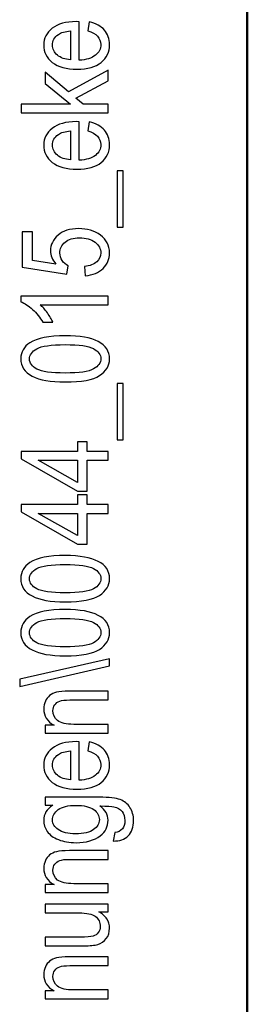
# Model space of a CAD drawing. Header units: centimetres. Extents: x -94 to 21, y -30 to 196.
# Tile 97 of 143: x -19.56 to -19.017, y 19.565 to 21.919. Entities that reach past the tile are written whole.
import ezdxf

# ---------------------------------------------------------------- set-up
doc = ezdxf.new("R2010")
doc.units = ezdxf.units.CM
doc.header["$MEASUREMENT"] = 0
doc.layers.add('Ebene 1', color=7, linetype='Continuous')

msp = doc.modelspace()

# ---------------------------------------------------------------- linework, layer by layer
at = {"layer": 'Ebene 1', "lineweight": 50}
msp.add_open_spline([(-19.01665, 6.89553), (-19.01665, 6.89553), (-19.01665, 35.5954), (-19.01665, 35.5954)], degree=3, dxfattribs=at)
at = {"layer": 'Ebene 1', "color": 136}
for points, knots in [([(-19.39706, 21.89245), (-19.39706, 21.89245), (-19.39387, 21.91389), (-19.39387, 21.91389), (-19.37788, 21.91031), (-19.36581, 21.90379), (-19.3577, 21.89443), (-19.34954, 21.88501), (-19.34548, 21.87337), (-19.34548, 21.85951), (-19.34548, 21.84203), (-19.3521, 21.82793), (-19.36538, 21.81711), (-19.37861, 21.80629), (-19.39773, 21.80088), (-19.42274, 21.80088), (-19.44868, 21.80088), (-19.46843, 21.80634), (-19.48209, 21.81725), (-19.49571, 21.82818), (-19.50252, 21.84194), (-19.50252, 21.85869), (-19.50252, 21.87463), (-19.49585, 21.88796), (-19.48248, 21.89863), (-19.4691, 21.90925), (-19.44974, 21.91461), (-19.42439, 21.91461), (-19.42439, 21.91461), (-19.41763, 21.91447), (-19.41763, 21.91447), (-19.41763, 21.91447), (-19.41763, 21.82233), (-19.41763, 21.82233), (-19.40068, 21.8232), (-19.38788, 21.82711), (-19.37929, 21.83411), (-19.37064, 21.84112), (-19.36634, 21.84962), (-19.36634, 21.85966), (-19.36634, 21.87535), (-19.37658, 21.88631), (-19.39706, 21.89245)], [0, 0, 0, 0, 0.0714286, 0.0714286, 0.0714286, 0.1428571, 0.1428571, 0.1428571, 0.2142857, 0.2142857, 0.2142857, 0.2857143, 0.2857143, 0.2857143, 0.3571429, 0.3571429, 0.3571429, 0.4285714, 0.4285714, 0.4285714, 0.5, 0.5, 0.5, 0.5714286, 0.5714286, 0.5714286, 0.6428571, 0.6428571, 0.6428571, 0.7142857, 0.7142857, 0.7142857, 0.7857143, 0.7857143, 0.7857143, 0.8571429, 0.8571429, 0.8571429, 0.9285714, 0.9285714, 0.9285714, 1, 1, 1, 1]), ([(-19.43849, 21.82359), (-19.43849, 21.82359), (-19.43849, 21.89245), (-19.43849, 21.89245), (-19.45152, 21.89148), (-19.46123, 21.88873), (-19.46765, 21.88409), (-19.47697, 21.87738), (-19.48166, 21.86883), (-19.48166, 21.85845), (-19.48166, 21.84908), (-19.47774, 21.84112), (-19.46997, 21.8345), (-19.4622, 21.82789), (-19.45172, 21.82426), (-19.43849, 21.82359)], [0, 0, 0, 0, 0.2, 0.2, 0.2, 0.4, 0.4, 0.4, 0.6, 0.6, 0.6, 0.8, 0.8, 0.8, 1, 1, 1, 1]), ([(-19.34896, 21.69655), (-19.34896, 21.69655), (-19.55641, 21.69655), (-19.55641, 21.69655), (-19.55641, 21.69655), (-19.55641, 21.71742), (-19.55641, 21.71742), (-19.55641, 21.71742), (-19.43858, 21.71742), (-19.43858, 21.71742), (-19.43858, 21.71742), (-19.49933, 21.76681), (-19.49933, 21.76681), (-19.49933, 21.76681), (-19.49933, 21.794), (-19.49933, 21.794), (-19.49933, 21.794), (-19.44351, 21.74687), (-19.44351, 21.74687), (-19.44351, 21.74687), (-19.34896, 21.79868), (-19.34896, 21.79868), (-19.34896, 21.79868), (-19.34896, 21.77309), (-19.34896, 21.77309), (-19.34896, 21.77309), (-19.42584, 21.73195), (-19.42584, 21.73195), (-19.42584, 21.73195), (-19.4086, 21.71742), (-19.4086, 21.71742), (-19.4086, 21.71742), (-19.34896, 21.71742), (-19.34896, 21.71742), (-19.34896, 21.71742), (-19.34896, 21.69655), (-19.34896, 21.69655)], [0, 0, 0, 0, 0.0833333, 0.0833333, 0.0833333, 0.1666667, 0.1666667, 0.1666667, 0.25, 0.25, 0.25, 0.3333333, 0.3333333, 0.3333333, 0.4166667, 0.4166667, 0.4166667, 0.5, 0.5, 0.5, 0.5833333, 0.5833333, 0.5833333, 0.6666667, 0.6666667, 0.6666667, 0.75, 0.75, 0.75, 0.8333333, 0.8333333, 0.8333333, 0.9166667, 0.9166667, 0.9166667, 1, 1, 1, 1]), ([(-19.39706, 21.65326), (-19.39706, 21.65326), (-19.39387, 21.6747), (-19.39387, 21.6747), (-19.37788, 21.67112), (-19.36581, 21.6646), (-19.3577, 21.65524), (-19.34954, 21.64582), (-19.34548, 21.63418), (-19.34548, 21.62032), (-19.34548, 21.60284), (-19.3521, 21.58874), (-19.36538, 21.57792), (-19.37861, 21.5671), (-19.39773, 21.56169), (-19.42274, 21.56169), (-19.44868, 21.56169), (-19.46843, 21.56715), (-19.48209, 21.57806), (-19.49571, 21.58899), (-19.50252, 21.60275), (-19.50252, 21.6195), (-19.50252, 21.63544), (-19.49585, 21.64877), (-19.48248, 21.65944), (-19.4691, 21.67006), (-19.44974, 21.67542), (-19.42439, 21.67542), (-19.42439, 21.67542), (-19.41763, 21.67528), (-19.41763, 21.67528), (-19.41763, 21.67528), (-19.41763, 21.58314), (-19.41763, 21.58314), (-19.40068, 21.58401), (-19.38788, 21.58792), (-19.37929, 21.59492), (-19.37064, 21.60193), (-19.36634, 21.61043), (-19.36634, 21.62047), (-19.36634, 21.63616), (-19.37658, 21.64712), (-19.39706, 21.65326)], [0, 0, 0, 0, 0.0714286, 0.0714286, 0.0714286, 0.1428571, 0.1428571, 0.1428571, 0.2142857, 0.2142857, 0.2142857, 0.2857143, 0.2857143, 0.2857143, 0.3571429, 0.3571429, 0.3571429, 0.4285714, 0.4285714, 0.4285714, 0.5, 0.5, 0.5, 0.5714286, 0.5714286, 0.5714286, 0.6428571, 0.6428571, 0.6428571, 0.7142857, 0.7142857, 0.7142857, 0.7857143, 0.7857143, 0.7857143, 0.8571429, 0.8571429, 0.8571429, 0.9285714, 0.9285714, 0.9285714, 1, 1, 1, 1]), ([(-19.43849, 21.5844), (-19.43849, 21.5844), (-19.43849, 21.65326), (-19.43849, 21.65326), (-19.45152, 21.65229), (-19.46123, 21.64954), (-19.46765, 21.6449), (-19.47697, 21.63819), (-19.48166, 21.62964), (-19.48166, 21.61926), (-19.48166, 21.60989), (-19.47774, 21.60193), (-19.46997, 21.59531), (-19.4622, 21.5887), (-19.45172, 21.58507), (-19.43849, 21.5844)], [0, 0, 0, 0, 0.2, 0.2, 0.2, 0.4, 0.4, 0.4, 0.6, 0.6, 0.6, 0.8, 0.8, 0.8, 1, 1, 1, 1]), ([(-19.32723, 21.42278), (-19.32723, 21.42278), (-19.32723, 21.55781), (-19.32723, 21.55781), (-19.32723, 21.55781), (-19.31274, 21.55781), (-19.31274, 21.55781), (-19.31274, 21.55781), (-19.31274, 21.42278), (-19.31274, 21.42278), (-19.31274, 21.42278), (-19.32723, 21.42278), (-19.32723, 21.42278)], [0, 0, 0, 0, 0.25, 0.25, 0.25, 0.5, 0.5, 0.5, 0.75, 0.75, 0.75, 1, 1, 1, 1]), ([(-19.40343, 21.30705), (-19.40343, 21.30705), (-19.40546, 21.32907), (-19.40546, 21.32907), (-19.39227, 21.33076), (-19.38247, 21.33462), (-19.376, 21.34056), (-19.36958, 21.34655), (-19.36634, 21.35351), (-19.36634, 21.36143), (-19.36634, 21.37133), (-19.37088, 21.37983), (-19.38001, 21.38703), (-19.38909, 21.39417), (-19.40155, 21.39775), (-19.41729, 21.39775), (-19.43211, 21.39775), (-19.44361, 21.39427), (-19.45177, 21.38736), (-19.45993, 21.38046), (-19.46398, 21.37177), (-19.46398, 21.36134), (-19.46398, 21.35501), (-19.4622, 21.34912), (-19.45867, 21.34361), (-19.45515, 21.33805), (-19.45027, 21.33371), (-19.44394, 21.33052), (-19.44394, 21.33052), (-19.44708, 21.31082), (-19.44708, 21.31082), (-19.44708, 21.31082), (-19.5538, 21.32733), (-19.5538, 21.32733), (-19.5538, 21.32733), (-19.5538, 21.41165), (-19.5538, 21.41165), (-19.5538, 21.41165), (-19.52946, 21.41165), (-19.52946, 21.41165), (-19.52946, 21.41165), (-19.52946, 21.3438), (-19.52946, 21.3438), (-19.52946, 21.3438), (-19.47335, 21.33482), (-19.47335, 21.33482), (-19.48219, 21.34491), (-19.48658, 21.35559), (-19.48658, 21.36689), (-19.48658, 21.38114), (-19.4805, 21.3935), (-19.46838, 21.40402), (-19.45626, 21.4145), (-19.43994, 21.41977), (-19.41936, 21.41977), (-19.39908, 21.41977), (-19.3817, 21.4145), (-19.36721, 21.40398), (-19.35273, 21.3935), (-19.34548, 21.37935), (-19.34548, 21.36163), (-19.34548, 21.34694), (-19.3506, 21.33453), (-19.36084, 21.32439), (-19.37112, 21.31425), (-19.38527, 21.30845), (-19.40343, 21.30705)], [0, 0, 0, 0, 0.0454545, 0.0454545, 0.0454545, 0.0909091, 0.0909091, 0.0909091, 0.1363636, 0.1363636, 0.1363636, 0.1818182, 0.1818182, 0.1818182, 0.2272727, 0.2272727, 0.2272727, 0.2727273, 0.2727273, 0.2727273, 0.3181818, 0.3181818, 0.3181818, 0.3636364, 0.3636364, 0.3636364, 0.4090909, 0.4090909, 0.4090909, 0.4545455, 0.4545455, 0.4545455, 0.5, 0.5, 0.5, 0.5454545, 0.5454545, 0.5454545, 0.5909091, 0.5909091, 0.5909091, 0.6363636, 0.6363636, 0.6363636, 0.6818182, 0.6818182, 0.6818182, 0.7272727, 0.7272727, 0.7272727, 0.7727273, 0.7727273, 0.7727273, 0.8181818, 0.8181818, 0.8181818, 0.8636364, 0.8636364, 0.8636364, 0.9090909, 0.9090909, 0.9090909, 0.9545455, 0.9545455, 0.9545455, 1, 1, 1, 1]), ([(-19.34896, 21.25855), (-19.34896, 21.25855), (-19.34896, 21.23769), (-19.34896, 21.23769), (-19.34896, 21.23769), (-19.51121, 21.23769), (-19.51121, 21.23769), (-19.50556, 21.23286), (-19.49976, 21.22643), (-19.49387, 21.21831), (-19.48798, 21.2102), (-19.48354, 21.20276), (-19.4805, 21.19596), (-19.4805, 21.19596), (-19.50483, 21.19596), (-19.50483, 21.19596), (-19.5115, 21.20745), (-19.51961, 21.21759), (-19.52922, 21.22643), (-19.53878, 21.23522), (-19.54815, 21.24145), (-19.55728, 21.24503), (-19.55728, 21.24503), (-19.55728, 21.25855), (-19.55728, 21.25855), (-19.55728, 21.25855), (-19.34896, 21.25855), (-19.34896, 21.25855)], [0, 0, 0, 0, 0.1111111, 0.1111111, 0.1111111, 0.2222222, 0.2222222, 0.2222222, 0.3333333, 0.3333333, 0.3333333, 0.4444444, 0.4444444, 0.4444444, 0.5555556, 0.5555556, 0.5555556, 0.6666667, 0.6666667, 0.6666667, 0.7777778, 0.7777778, 0.7777778, 0.8888889, 0.8888889, 0.8888889, 1, 1, 1, 1]), ([(-19.45133, 21.05299), (-19.4861, 21.05299), (-19.51246, 21.05768), (-19.53038, 21.06704), (-19.54829, 21.07641), (-19.55728, 21.09022), (-19.55728, 21.10847), (-19.55728, 21.12466), (-19.55003, 21.13741), (-19.5355, 21.14673), (-19.51792, 21.15803), (-19.48987, 21.16368), (-19.45133, 21.16368), (-19.41671, 21.16368), (-19.39039, 21.15904), (-19.37243, 21.14972), (-19.35446, 21.1404), (-19.34548, 21.12654), (-19.34548, 21.10818), (-19.34548, 21.09201), (-19.3534, 21.07878), (-19.36924, 21.06844), (-19.38508, 21.05816), (-19.41246, 21.05299), (-19.45133, 21.05299)], [0, 0, 0, 0, 0.125, 0.125, 0.125, 0.25, 0.25, 0.25, 0.375, 0.375, 0.375, 0.5, 0.5, 0.5, 0.625, 0.625, 0.625, 0.75, 0.75, 0.75, 0.875, 0.875, 0.875, 1, 1, 1, 1]), ([(-19.45138, 21.07443), (-19.41767, 21.07443), (-19.39503, 21.07767), (-19.38358, 21.08409), (-19.37209, 21.09051), (-19.36634, 21.09877), (-19.36634, 21.10881), (-19.36634, 21.11834), (-19.37214, 21.12625), (-19.38378, 21.13268), (-19.39541, 21.13905), (-19.41792, 21.14224), (-19.45138, 21.14224), (-19.48523, 21.14224), (-19.50783, 21.139), (-19.51927, 21.13258), (-19.53072, 21.12616), (-19.53642, 21.1178), (-19.53642, 21.10756), (-19.53642, 21.09814), (-19.53062, 21.09027), (-19.51898, 21.08394), (-19.50735, 21.07762), (-19.48484, 21.07443), (-19.45138, 21.07443)], [0, 0, 0, 0, 0.125, 0.125, 0.125, 0.25, 0.25, 0.25, 0.375, 0.375, 0.375, 0.5, 0.5, 0.5, 0.625, 0.625, 0.625, 0.75, 0.75, 0.75, 0.875, 0.875, 0.875, 1, 1, 1, 1]), ([(-19.32723, 20.91466), (-19.32723, 20.91466), (-19.32723, 21.04969), (-19.32723, 21.04969), (-19.32723, 21.04969), (-19.31274, 21.04969), (-19.31274, 21.04969), (-19.31274, 21.04969), (-19.31274, 20.91466), (-19.31274, 20.91466), (-19.31274, 20.91466), (-19.32723, 20.91466), (-19.32723, 20.91466)], [0, 0, 0, 0, 0.25, 0.25, 0.25, 0.5, 0.5, 0.5, 0.75, 0.75, 0.75, 1, 1, 1, 1]), ([(-19.34896, 20.86586), (-19.34896, 20.86586), (-19.3985, 20.86586), (-19.3985, 20.86586), (-19.3985, 20.86586), (-19.3985, 20.79227), (-19.3985, 20.79227), (-19.3985, 20.79227), (-19.42197, 20.79227), (-19.42197, 20.79227), (-19.42197, 20.79227), (-19.55641, 20.86929), (-19.55641, 20.86929), (-19.55641, 20.86929), (-19.55641, 20.88673), (-19.55641, 20.88673), (-19.55641, 20.88673), (-19.42197, 20.88673), (-19.42197, 20.88673), (-19.42197, 20.88673), (-19.42197, 20.90991), (-19.42197, 20.90991), (-19.42197, 20.90991), (-19.3985, 20.90991), (-19.3985, 20.90991), (-19.3985, 20.90991), (-19.3985, 20.88673), (-19.3985, 20.88673), (-19.3985, 20.88673), (-19.34896, 20.88673), (-19.34896, 20.88673), (-19.34896, 20.88673), (-19.34896, 20.86586), (-19.34896, 20.86586)], [0, 0, 0, 0, 0.0909091, 0.0909091, 0.0909091, 0.1818182, 0.1818182, 0.1818182, 0.2727273, 0.2727273, 0.2727273, 0.3636364, 0.3636364, 0.3636364, 0.4545455, 0.4545455, 0.4545455, 0.5454545, 0.5454545, 0.5454545, 0.6363636, 0.6363636, 0.6363636, 0.7272727, 0.7272727, 0.7272727, 0.8181818, 0.8181818, 0.8181818, 0.9090909, 0.9090909, 0.9090909, 1, 1, 1, 1]), ([(-19.42197, 20.86586), (-19.42197, 20.86586), (-19.51551, 20.86586), (-19.51551, 20.86586), (-19.51551, 20.86586), (-19.42197, 20.81293), (-19.42197, 20.81293), (-19.42197, 20.81293), (-19.42197, 20.86586), (-19.42197, 20.86586)], [0, 0, 0, 0, 0.3333333, 0.3333333, 0.3333333, 0.6666667, 0.6666667, 0.6666667, 1, 1, 1, 1]), ([(-19.34896, 20.73883), (-19.34896, 20.73883), (-19.3985, 20.73883), (-19.3985, 20.73883), (-19.3985, 20.73883), (-19.3985, 20.66524), (-19.3985, 20.66524), (-19.3985, 20.66524), (-19.42197, 20.66524), (-19.42197, 20.66524), (-19.42197, 20.66524), (-19.55641, 20.74226), (-19.55641, 20.74226), (-19.55641, 20.74226), (-19.55641, 20.75969), (-19.55641, 20.75969), (-19.55641, 20.75969), (-19.42197, 20.75969), (-19.42197, 20.75969), (-19.42197, 20.75969), (-19.42197, 20.78288), (-19.42197, 20.78288), (-19.42197, 20.78288), (-19.3985, 20.78288), (-19.3985, 20.78288), (-19.3985, 20.78288), (-19.3985, 20.75969), (-19.3985, 20.75969), (-19.3985, 20.75969), (-19.34896, 20.75969), (-19.34896, 20.75969), (-19.34896, 20.75969), (-19.34896, 20.73883), (-19.34896, 20.73883)], [0, 0, 0, 0, 0.0909091, 0.0909091, 0.0909091, 0.1818182, 0.1818182, 0.1818182, 0.2727273, 0.2727273, 0.2727273, 0.3636364, 0.3636364, 0.3636364, 0.4545455, 0.4545455, 0.4545455, 0.5454545, 0.5454545, 0.5454545, 0.6363636, 0.6363636, 0.6363636, 0.7272727, 0.7272727, 0.7272727, 0.8181818, 0.8181818, 0.8181818, 0.9090909, 0.9090909, 0.9090909, 1, 1, 1, 1]), ([(-19.42197, 20.73883), (-19.42197, 20.73883), (-19.51551, 20.73883), (-19.51551, 20.73883), (-19.51551, 20.73883), (-19.42197, 20.6859), (-19.42197, 20.6859), (-19.42197, 20.6859), (-19.42197, 20.73883), (-19.42197, 20.73883)], [0, 0, 0, 0, 0.3333333, 0.3333333, 0.3333333, 0.6666667, 0.6666667, 0.6666667, 1, 1, 1, 1]), ([(-19.45133, 20.52734), (-19.4861, 20.52734), (-19.51246, 20.53204), (-19.53038, 20.5414), (-19.54829, 20.55077), (-19.55728, 20.56458), (-19.55728, 20.58283), (-19.55728, 20.59901), (-19.55003, 20.61176), (-19.5355, 20.62108), (-19.51792, 20.63238), (-19.48987, 20.63803), (-19.45133, 20.63803), (-19.41671, 20.63803), (-19.39039, 20.63339), (-19.37243, 20.62407), (-19.35446, 20.61475), (-19.34548, 20.60089), (-19.34548, 20.58254), (-19.34548, 20.56637), (-19.3534, 20.55314), (-19.36924, 20.5428), (-19.38508, 20.53252), (-19.41246, 20.52734), (-19.45133, 20.52734)], [0, 0, 0, 0, 0.125, 0.125, 0.125, 0.25, 0.25, 0.25, 0.375, 0.375, 0.375, 0.5, 0.5, 0.5, 0.625, 0.625, 0.625, 0.75, 0.75, 0.75, 0.875, 0.875, 0.875, 1, 1, 1, 1]), ([(-19.45138, 20.54879), (-19.41767, 20.54879), (-19.39503, 20.55203), (-19.38358, 20.55845), (-19.37209, 20.56487), (-19.36634, 20.57313), (-19.36634, 20.58317), (-19.36634, 20.59269), (-19.37214, 20.6006), (-19.38378, 20.60703), (-19.39541, 20.6134), (-19.41792, 20.61659), (-19.45138, 20.61659), (-19.48523, 20.61659), (-19.50783, 20.61335), (-19.51927, 20.60693), (-19.53072, 20.60051), (-19.53642, 20.59215), (-19.53642, 20.58192), (-19.53642, 20.5725), (-19.53062, 20.56463), (-19.51898, 20.5583), (-19.50735, 20.55198), (-19.48484, 20.54879), (-19.45138, 20.54879)], [0, 0, 0, 0, 0.125, 0.125, 0.125, 0.25, 0.25, 0.25, 0.375, 0.375, 0.375, 0.5, 0.5, 0.5, 0.625, 0.625, 0.625, 0.75, 0.75, 0.75, 0.875, 0.875, 0.875, 1, 1, 1, 1]), ([(-19.45133, 20.39828), (-19.4861, 20.39828), (-19.51246, 20.40297), (-19.53038, 20.41234), (-19.54829, 20.42171), (-19.55728, 20.43552), (-19.55728, 20.45377), (-19.55728, 20.46995), (-19.55003, 20.4827), (-19.5355, 20.49202), (-19.51792, 20.50332), (-19.48987, 20.50897), (-19.45133, 20.50897), (-19.41671, 20.50897), (-19.39039, 20.50433), (-19.37243, 20.49501), (-19.35446, 20.48569), (-19.34548, 20.47183), (-19.34548, 20.45348), (-19.34548, 20.43731), (-19.3534, 20.42408), (-19.36924, 20.41374), (-19.38508, 20.40345), (-19.41246, 20.39828), (-19.45133, 20.39828)], [0, 0, 0, 0, 0.125, 0.125, 0.125, 0.25, 0.25, 0.25, 0.375, 0.375, 0.375, 0.5, 0.5, 0.5, 0.625, 0.625, 0.625, 0.75, 0.75, 0.75, 0.875, 0.875, 0.875, 1, 1, 1, 1]), ([(-19.45138, 20.41973), (-19.41767, 20.41973), (-19.39503, 20.42297), (-19.38358, 20.42939), (-19.37209, 20.43581), (-19.36634, 20.44407), (-19.36634, 20.45411), (-19.36634, 20.46363), (-19.37214, 20.47154), (-19.38378, 20.47797), (-19.39541, 20.48434), (-19.41792, 20.48753), (-19.45138, 20.48753), (-19.48523, 20.48753), (-19.50783, 20.48429), (-19.51927, 20.47787), (-19.53072, 20.47145), (-19.53642, 20.46309), (-19.53642, 20.45286), (-19.53642, 20.44344), (-19.53062, 20.43557), (-19.51898, 20.42924), (-19.50735, 20.42292), (-19.48484, 20.41973), (-19.45138, 20.41973)], [0, 0, 0, 0, 0.125, 0.125, 0.125, 0.25, 0.25, 0.25, 0.375, 0.375, 0.375, 0.5, 0.5, 0.5, 0.625, 0.625, 0.625, 0.75, 0.75, 0.75, 0.875, 0.875, 0.875, 1, 1, 1, 1]), ([(-19.34548, 20.37438), (-19.34548, 20.37438), (-19.55988, 20.32527), (-19.55988, 20.32527), (-19.55988, 20.32527), (-19.55988, 20.34222), (-19.55988, 20.34222), (-19.55988, 20.34222), (-19.34548, 20.39133), (-19.34548, 20.39133), (-19.34548, 20.39133), (-19.34548, 20.37438), (-19.34548, 20.37438)], [0, 0, 0, 0, 0.25, 0.25, 0.25, 0.5, 0.5, 0.5, 0.75, 0.75, 0.75, 1, 1, 1, 1]), ([(-19.34896, 20.2136), (-19.34896, 20.2136), (-19.49933, 20.2136), (-19.49933, 20.2136), (-19.49933, 20.2136), (-19.49933, 20.23243), (-19.49933, 20.23243), (-19.49933, 20.23243), (-19.47779, 20.23243), (-19.47779, 20.23243), (-19.4861, 20.23697), (-19.49228, 20.24247), (-19.49638, 20.24899), (-19.50049, 20.25556), (-19.50252, 20.26304), (-19.50252, 20.27149), (-19.50252, 20.27811), (-19.50121, 20.28419), (-19.49861, 20.28979), (-19.49605, 20.29541), (-19.49267, 20.2999), (-19.48846, 20.30333), (-19.48426, 20.30675), (-19.47881, 20.30931), (-19.4721, 20.311), (-19.46543, 20.31269), (-19.45515, 20.31356), (-19.44129, 20.31356), (-19.44129, 20.31356), (-19.34896, 20.31356), (-19.34896, 20.31356), (-19.34896, 20.31356), (-19.34896, 20.29269), (-19.34896, 20.29269), (-19.34896, 20.29269), (-19.44032, 20.29269), (-19.44032, 20.29269), (-19.45138, 20.29269), (-19.45944, 20.29177), (-19.46451, 20.28989), (-19.46958, 20.28801), (-19.47354, 20.28506), (-19.47634, 20.28105), (-19.4791, 20.27705), (-19.4805, 20.27246), (-19.4805, 20.26715), (-19.4805, 20.2572), (-19.47678, 20.24928), (-19.46934, 20.24334), (-19.46186, 20.2374), (-19.44911, 20.23446), (-19.431, 20.23446), (-19.431, 20.23446), (-19.34896, 20.23446), (-19.34896, 20.23446), (-19.34896, 20.23446), (-19.34896, 20.2136), (-19.34896, 20.2136)], [0, 0, 0, 0, 0.0526316, 0.0526316, 0.0526316, 0.1052632, 0.1052632, 0.1052632, 0.1578947, 0.1578947, 0.1578947, 0.2105263, 0.2105263, 0.2105263, 0.2631579, 0.2631579, 0.2631579, 0.3157895, 0.3157895, 0.3157895, 0.3684211, 0.3684211, 0.3684211, 0.4210526, 0.4210526, 0.4210526, 0.4736842, 0.4736842, 0.4736842, 0.5263158, 0.5263158, 0.5263158, 0.5789474, 0.5789474, 0.5789474, 0.6315789, 0.6315789, 0.6315789, 0.6842105, 0.6842105, 0.6842105, 0.7368421, 0.7368421, 0.7368421, 0.7894737, 0.7894737, 0.7894737, 0.8421053, 0.8421053, 0.8421053, 0.8947368, 0.8947368, 0.8947368, 0.9473684, 0.9473684, 0.9473684, 1, 1, 1, 1]), ([(-19.39706, 20.17088), (-19.39706, 20.17088), (-19.39387, 20.19233), (-19.39387, 20.19233), (-19.37788, 20.18875), (-19.36581, 20.18223), (-19.3577, 20.17286), (-19.34954, 20.16344), (-19.34548, 20.1518), (-19.34548, 20.13794), (-19.34548, 20.12046), (-19.3521, 20.10636), (-19.36538, 20.09555), (-19.37861, 20.08473), (-19.39773, 20.07932), (-19.42274, 20.07932), (-19.44868, 20.07932), (-19.46843, 20.08478), (-19.48209, 20.09569), (-19.49571, 20.10661), (-19.50252, 20.12037), (-19.50252, 20.13712), (-19.50252, 20.15306), (-19.49585, 20.16639), (-19.48248, 20.17707), (-19.4691, 20.18769), (-19.44974, 20.19305), (-19.42439, 20.19305), (-19.42439, 20.19305), (-19.41763, 20.19291), (-19.41763, 20.19291), (-19.41763, 20.19291), (-19.41763, 20.10076), (-19.41763, 20.10076), (-19.40068, 20.10163), (-19.38788, 20.10554), (-19.37929, 20.11254), (-19.37064, 20.11955), (-19.36634, 20.12805), (-19.36634, 20.13809), (-19.36634, 20.15378), (-19.37658, 20.16474), (-19.39706, 20.17088)], [0, 0, 0, 0, 0.0714286, 0.0714286, 0.0714286, 0.1428571, 0.1428571, 0.1428571, 0.2142857, 0.2142857, 0.2142857, 0.2857143, 0.2857143, 0.2857143, 0.3571429, 0.3571429, 0.3571429, 0.4285714, 0.4285714, 0.4285714, 0.5, 0.5, 0.5, 0.5714286, 0.5714286, 0.5714286, 0.6428571, 0.6428571, 0.6428571, 0.7142857, 0.7142857, 0.7142857, 0.7857143, 0.7857143, 0.7857143, 0.8571429, 0.8571429, 0.8571429, 0.9285714, 0.9285714, 0.9285714, 1, 1, 1, 1]), ([(-19.43849, 20.10202), (-19.43849, 20.10202), (-19.43849, 20.17088), (-19.43849, 20.17088), (-19.45152, 20.16991), (-19.46123, 20.16716), (-19.46765, 20.16252), (-19.47697, 20.15581), (-19.48166, 20.14726), (-19.48166, 20.13688), (-19.48166, 20.12751), (-19.47774, 20.11955), (-19.46997, 20.11293), (-19.4622, 20.10632), (-19.45172, 20.10269), (-19.43849, 20.10202)], [0, 0, 0, 0, 0.2, 0.2, 0.2, 0.4, 0.4, 0.4, 0.6, 0.6, 0.6, 0.8, 0.8, 0.8, 1, 1, 1, 1]), ([(-19.3365, 19.95548), (-19.3365, 19.95548), (-19.33274, 19.97576), (-19.33274, 19.97576), (-19.32472, 19.97673), (-19.31878, 19.97958), (-19.31487, 19.98431), (-19.31096, 19.98909), (-19.30898, 19.99566), (-19.30898, 20.00415), (-19.30898, 20.01338), (-19.31115, 20.02072), (-19.31554, 20.02617), (-19.31994, 20.03163), (-19.32646, 20.03535), (-19.3351, 20.03738), (-19.34036, 20.03858), (-19.35147, 20.03921), (-19.36842, 20.03921), (-19.362, 20.03467), (-19.35712, 20.02955), (-19.35384, 20.02386), (-19.3506, 20.01821), (-19.34896, 20.01188), (-19.34896, 20.00498), (-19.34896, 19.9902), (-19.35519, 19.97793), (-19.36765, 19.96818), (-19.38194, 19.95702), (-19.40111, 19.95142), (-19.42516, 19.95142), (-19.44129, 19.95142), (-19.45539, 19.95389), (-19.46746, 19.95881), (-19.47953, 19.96374), (-19.48837, 19.97016), (-19.49402, 19.97817), (-19.49967, 19.98614), (-19.50252, 19.99512), (-19.50252, 20.00507), (-19.50252, 20.01231), (-19.50073, 20.01898), (-19.49721, 20.02497), (-19.49363, 20.031), (-19.48832, 20.03631), (-19.48122, 20.04095), (-19.48122, 20.04095), (-19.49933, 20.04095), (-19.49933, 20.04095), (-19.49933, 20.04095), (-19.49933, 20.06008), (-19.49933, 20.06008), (-19.49933, 20.06008), (-19.36948, 20.06008), (-19.36948, 20.06008), (-19.34635, 20.06008), (-19.32989, 20.05819), (-19.32004, 20.05442), (-19.31018, 20.05061), (-19.30236, 20.04443), (-19.29666, 20.03583), (-19.29097, 20.02724), (-19.28812, 20.0169), (-19.28812, 20.00478), (-19.28812, 19.98885), (-19.29241, 19.97653), (-19.30096, 19.96794), (-19.30951, 19.95934), (-19.32134, 19.95519), (-19.3365, 19.95548)], [0, 0, 0, 0, 0.0434783, 0.0434783, 0.0434783, 0.0869565, 0.0869565, 0.0869565, 0.1304348, 0.1304348, 0.1304348, 0.173913, 0.173913, 0.173913, 0.2173913, 0.2173913, 0.2173913, 0.2608696, 0.2608696, 0.2608696, 0.3043478, 0.3043478, 0.3043478, 0.3478261, 0.3478261, 0.3478261, 0.3913043, 0.3913043, 0.3913043, 0.4347826, 0.4347826, 0.4347826, 0.4782609, 0.4782609, 0.4782609, 0.5217391, 0.5217391, 0.5217391, 0.5652174, 0.5652174, 0.5652174, 0.6086957, 0.6086957, 0.6086957, 0.6521739, 0.6521739, 0.6521739, 0.6956522, 0.6956522, 0.6956522, 0.7391304, 0.7391304, 0.7391304, 0.7826087, 0.7826087, 0.7826087, 0.826087, 0.826087, 0.826087, 0.8695652, 0.8695652, 0.8695652, 0.9130435, 0.9130435, 0.9130435, 0.9565217, 0.9565217, 0.9565217, 1, 1, 1, 1]), ([(-19.42675, 19.97286), (-19.40695, 19.97286), (-19.39252, 19.97615), (-19.38344, 19.98267), (-19.37436, 19.98918), (-19.36982, 19.99715), (-19.36982, 20.00662), (-19.36982, 20.01608), (-19.37426, 20.0241), (-19.38315, 20.03071), (-19.39203, 20.03733), (-19.40618, 20.04066), (-19.42559, 20.04066), (-19.44452, 20.04066), (-19.45857, 20.03728), (-19.4678, 20.03047), (-19.47702, 20.02366), (-19.48166, 20.01536), (-19.48166, 20.0056), (-19.48166, 19.99691), (-19.47702, 19.98928), (-19.4678, 19.98271), (-19.45857, 19.97615), (-19.44491, 19.97286), (-19.42675, 19.97286)], [0, 0, 0, 0, 0.125, 0.125, 0.125, 0.25, 0.25, 0.25, 0.375, 0.375, 0.375, 0.5, 0.5, 0.5, 0.625, 0.625, 0.625, 0.75, 0.75, 0.75, 0.875, 0.875, 0.875, 1, 1, 1, 1]), ([(-19.34896, 19.83251), (-19.34896, 19.83251), (-19.49933, 19.83251), (-19.49933, 19.83251), (-19.49933, 19.83251), (-19.49933, 19.85134), (-19.49933, 19.85134), (-19.49933, 19.85134), (-19.47779, 19.85134), (-19.47779, 19.85134), (-19.4861, 19.85588), (-19.49228, 19.86138), (-19.49638, 19.8679), (-19.50049, 19.87447), (-19.50252, 19.88195), (-19.50252, 19.8904), (-19.50252, 19.89702), (-19.50121, 19.9031), (-19.49861, 19.9087), (-19.49605, 19.91431), (-19.49267, 19.9188), (-19.48846, 19.92223), (-19.48426, 19.92565), (-19.47881, 19.92821), (-19.4721, 19.9299), (-19.46543, 19.93159), (-19.45515, 19.93246), (-19.44129, 19.93246), (-19.44129, 19.93246), (-19.34896, 19.93246), (-19.34896, 19.93246), (-19.34896, 19.93246), (-19.34896, 19.9116), (-19.34896, 19.9116), (-19.34896, 19.9116), (-19.44032, 19.9116), (-19.44032, 19.9116), (-19.45138, 19.9116), (-19.45944, 19.91068), (-19.46451, 19.9088), (-19.46958, 19.90692), (-19.47354, 19.90397), (-19.47634, 19.89996), (-19.4791, 19.89596), (-19.4805, 19.89137), (-19.4805, 19.88606), (-19.4805, 19.87611), (-19.47678, 19.86819), (-19.46934, 19.86225), (-19.46186, 19.85631), (-19.44911, 19.85337), (-19.431, 19.85337), (-19.431, 19.85337), (-19.34896, 19.85337), (-19.34896, 19.85337), (-19.34896, 19.85337), (-19.34896, 19.83251), (-19.34896, 19.83251)], [0, 0, 0, 0, 0.0526316, 0.0526316, 0.0526316, 0.1052632, 0.1052632, 0.1052632, 0.1578947, 0.1578947, 0.1578947, 0.2105263, 0.2105263, 0.2105263, 0.2631579, 0.2631579, 0.2631579, 0.3157895, 0.3157895, 0.3157895, 0.3684211, 0.3684211, 0.3684211, 0.4210526, 0.4210526, 0.4210526, 0.4736842, 0.4736842, 0.4736842, 0.5263158, 0.5263158, 0.5263158, 0.5789474, 0.5789474, 0.5789474, 0.6315789, 0.6315789, 0.6315789, 0.6842105, 0.6842105, 0.6842105, 0.7368421, 0.7368421, 0.7368421, 0.7894737, 0.7894737, 0.7894737, 0.8421053, 0.8421053, 0.8421053, 0.8947368, 0.8947368, 0.8947368, 0.9473684, 0.9473684, 0.9473684, 1, 1, 1, 1]), ([(-19.34896, 19.78602), (-19.34896, 19.78602), (-19.37103, 19.78602), (-19.37103, 19.78602), (-19.36253, 19.78124), (-19.35615, 19.77554), (-19.35186, 19.76907), (-19.34761, 19.76255), (-19.34548, 19.75521), (-19.34548, 19.747), (-19.34548, 19.7373), (-19.34809, 19.72904), (-19.35335, 19.72214), (-19.35857, 19.71528), (-19.36523, 19.71069), (-19.37325, 19.70837), (-19.38126, 19.70605), (-19.39223, 19.70489), (-19.40613, 19.70489), (-19.40613, 19.70489), (-19.49933, 19.70489), (-19.49933, 19.70489), (-19.49933, 19.70489), (-19.49933, 19.72576), (-19.49933, 19.72576), (-19.49933, 19.72576), (-19.41594, 19.72576), (-19.41594, 19.72576), (-19.40044, 19.72576), (-19.3901, 19.72653), (-19.38484, 19.72807), (-19.37962, 19.72962), (-19.37542, 19.73252), (-19.37223, 19.73667), (-19.3691, 19.74087), (-19.3675, 19.74565), (-19.3675, 19.75101), (-19.3675, 19.76096), (-19.37161, 19.76912), (-19.37982, 19.77554), (-19.38691, 19.781), (-19.3999, 19.7837), (-19.41878, 19.7837), (-19.41878, 19.7837), (-19.49933, 19.7837), (-19.49933, 19.7837), (-19.49933, 19.7837), (-19.49933, 19.80456), (-19.49933, 19.80456), (-19.49933, 19.80456), (-19.34896, 19.80456), (-19.34896, 19.80456), (-19.34896, 19.80456), (-19.34896, 19.78602), (-19.34896, 19.78602)], [0, 0, 0, 0, 0.0555556, 0.0555556, 0.0555556, 0.1111111, 0.1111111, 0.1111111, 0.1666667, 0.1666667, 0.1666667, 0.2222222, 0.2222222, 0.2222222, 0.2777778, 0.2777778, 0.2777778, 0.3333333, 0.3333333, 0.3333333, 0.3888889, 0.3888889, 0.3888889, 0.4444444, 0.4444444, 0.4444444, 0.5, 0.5, 0.5, 0.5555556, 0.5555556, 0.5555556, 0.6111111, 0.6111111, 0.6111111, 0.6666667, 0.6666667, 0.6666667, 0.7222222, 0.7222222, 0.7222222, 0.7777778, 0.7777778, 0.7777778, 0.8333333, 0.8333333, 0.8333333, 0.8888889, 0.8888889, 0.8888889, 0.9444444, 0.9444444, 0.9444444, 1, 1, 1, 1]), ([(-19.34896, 19.57844), (-19.34896, 19.57844), (-19.49933, 19.57844), (-19.49933, 19.57844), (-19.49933, 19.57844), (-19.49933, 19.59728), (-19.49933, 19.59728), (-19.49933, 19.59728), (-19.47779, 19.59728), (-19.47779, 19.59728), (-19.4861, 19.60182), (-19.49228, 19.60732), (-19.49638, 19.61384), (-19.50049, 19.62041), (-19.50252, 19.62789), (-19.50252, 19.63634), (-19.50252, 19.64296), (-19.50121, 19.64904), (-19.49861, 19.65464), (-19.49605, 19.66025), (-19.49267, 19.66474), (-19.48846, 19.66817), (-19.48426, 19.67159), (-19.47881, 19.67415), (-19.4721, 19.67584), (-19.46543, 19.67753), (-19.45515, 19.6784), (-19.44129, 19.6784), (-19.44129, 19.6784), (-19.34896, 19.6784), (-19.34896, 19.6784), (-19.34896, 19.6784), (-19.34896, 19.65754), (-19.34896, 19.65754), (-19.34896, 19.65754), (-19.44032, 19.65754), (-19.44032, 19.65754), (-19.45138, 19.65754), (-19.45944, 19.65662), (-19.46451, 19.65474), (-19.46958, 19.65286), (-19.47354, 19.64991), (-19.47634, 19.6459), (-19.4791, 19.6419), (-19.4805, 19.63731), (-19.4805, 19.632), (-19.4805, 19.62205), (-19.47678, 19.61413), (-19.46934, 19.60819), (-19.46186, 19.60225), (-19.44911, 19.59931), (-19.431, 19.59931), (-19.431, 19.59931), (-19.34896, 19.59931), (-19.34896, 19.59931), (-19.34896, 19.59931), (-19.34896, 19.57844), (-19.34896, 19.57844)], [0, 0, 0, 0, 0.0526316, 0.0526316, 0.0526316, 0.1052632, 0.1052632, 0.1052632, 0.1578947, 0.1578947, 0.1578947, 0.2105263, 0.2105263, 0.2105263, 0.2631579, 0.2631579, 0.2631579, 0.3157895, 0.3157895, 0.3157895, 0.3684211, 0.3684211, 0.3684211, 0.4210526, 0.4210526, 0.4210526, 0.4736842, 0.4736842, 0.4736842, 0.5263158, 0.5263158, 0.5263158, 0.5789474, 0.5789474, 0.5789474, 0.6315789, 0.6315789, 0.6315789, 0.6842105, 0.6842105, 0.6842105, 0.7368421, 0.7368421, 0.7368421, 0.7894737, 0.7894737, 0.7894737, 0.8421053, 0.8421053, 0.8421053, 0.8947368, 0.8947368, 0.8947368, 0.9473684, 0.9473684, 0.9473684, 1, 1, 1, 1])]:
    msp.add_open_spline(points, degree=3, knots=knots, dxfattribs=at)

doc.saveas('drawing.dxf')
